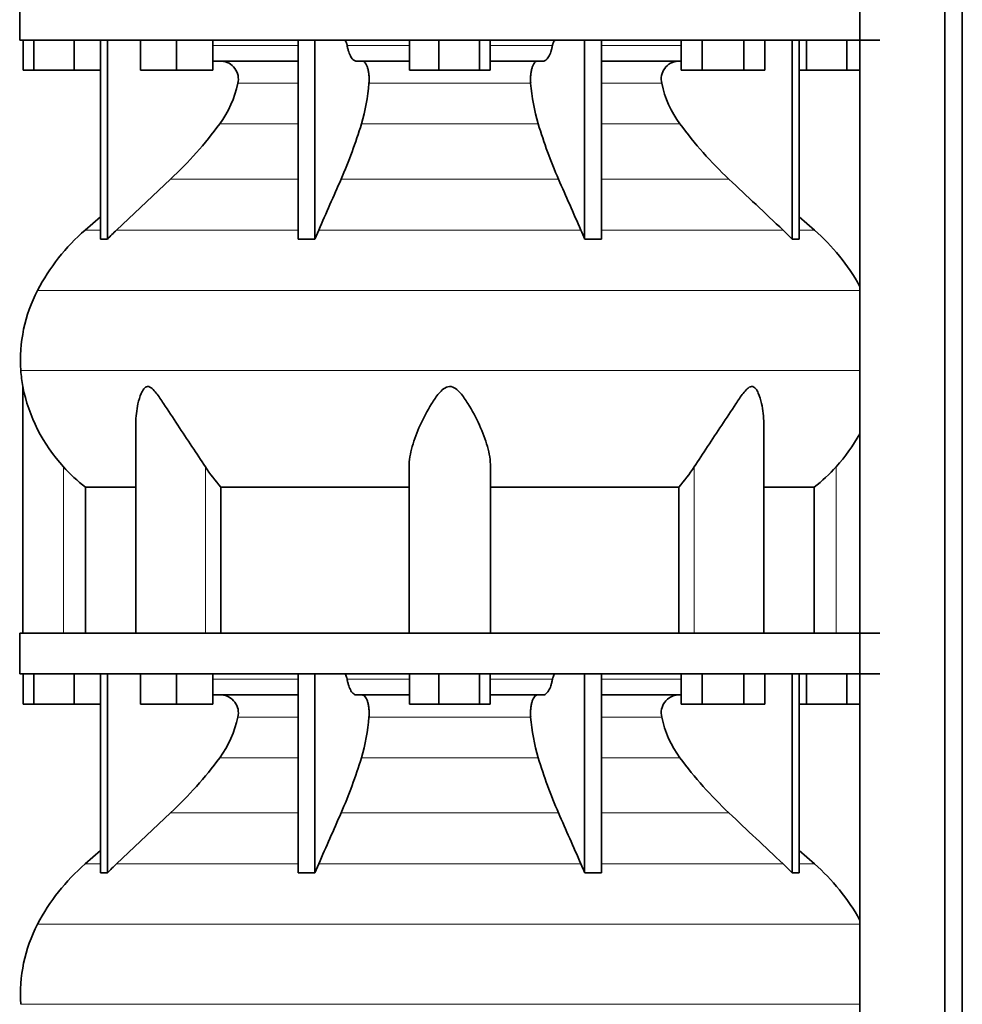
# Model space of a CAD drawing. Header units: millimetres. Extents: x 392 to 1266, y -2435 to 1911.
# Tile 19 of 24: x 890 to 1203, y -88 to 238. Entities that reach past the tile are written whole.
import ezdxf

# ---------------------------------------------------------------- set-up
doc = ezdxf.new("R2010")
doc.units = ezdxf.units.MM
doc.layers.add('MID_344-6', color=7, linetype='Continuous')
doc.layers.add('VSI344_DIFFUSORE', color=7, linetype='Continuous')

# ---------------------------------------------------------------- blocks, each defined once
blk = doc.blocks.new('SE3')
at = {"layer": 'MID_344-6', "color": 7, "linetype": 'Continuous', "lineweight": 35}
for p, q in [((1168.78, 1118.18), (1168.78, -173.82)), ((1196.92, -173.82), (1196.92, 1118.18)), ((1202.71, -173.82), (1202.71, 1118.18)), ((1168.71, 231.68), (1168.71, 35.18)), ((1168.71, 21.68), (1168.71, -173.82))]:
    blk.add_line(p, q, dxfattribs=at)
at = {"layer": 'VSI344_DIFFUSORE', "color": 7, "linetype": 'Continuous', "lineweight": 35}
for p, q in [((890.41, 245.18), (890.41, 231.68)), ((890.41, 231.68), (1175.41, 231.68)), ((891.53, 221.68), (891.53, 231.68)), ((895.12, 221.68), (895.12, 231.68)), ((908.5, 221.68), (908.5, 231.68)), ((917.2, 165.71), (917.2, 231.68)), ((919.5, 165.71), (919.5, 231.68)), ((930.4, 221.68), (930.4, 231.68)), ((942.4, 221.68), (942.4, 231.68)), ((954.4, 221.68), (954.4, 231.68)), ((982.69, 165.71), (982.69, 231.68)), ((988.23, 165.71), (988.23, 231.68)), ((1019.53, 221.68), (1019.53, 231.68)), ((1029.33, 221.68), (1029.33, 231.68)), ((1042.71, 221.68), (1042.71, 231.68)), ((1046.3, 221.68), (1046.3, 231.68)), ((1077.59, 165.71), (1077.59, 231.68)), ((1083.14, 165.71), (1083.14, 231.68)), ((1109.57, 221.68), (1109.57, 231.68)), ((1116.5, 221.68), (1116.5, 231.68)), ((1130.35, 221.68), (1130.35, 231.68)), ((1137.28, 221.68), (1137.28, 231.68)), ((1146.33, 165.71), (1146.33, 231.68)), ((1148.62, 165.71), (1148.62, 231.68)), ((1151.12, 221.68), (1151.12, 231.68)), ((1164.5, 221.68), (1164.5, 231.68)), ((982.69, 224.68), (954.4, 224.68)), ((1019.53, 224.68), (1002.03, 224.68)), ((1063.8, 224.68), (1046.3, 224.68)), ((1109.57, 224.68), (1083.14, 224.68)), ((895.12, 221.68), (891.53, 221.68)), ((908.5, 221.68), (895.12, 221.68)), ((917.2, 221.68), (908.5, 221.68)), ((942.4, 221.68), (930.4, 221.68)), ((954.4, 221.68), (942.4, 221.68)), ((1029.33, 221.68), (1019.53, 221.68)), ((1042.71, 221.68), (1029.33, 221.68)), ((1046.3, 221.68), (1042.71, 221.68)), ((1116.5, 221.68), (1109.57, 221.68)), ((1130.35, 221.68), (1116.5, 221.68)), ((1137.28, 221.68), (1130.35, 221.68)), ((1151.12, 221.68), (1148.62, 221.68)), ((1164.5, 221.68), (1151.12, 221.68)), ((1168.71, 221.68), (1164.5, 221.68)), ((940.42, 185.58), (922.5, 168.72)), ((917.2, 173.14), (912.12, 168.72)), ((1153.71, 168.72), (1148.62, 173.14)), ((988.23, 165.71), (989.47, 168.72)), ((1143.33, 168.72), (1146.33, 165.71)), ((982.69, 165.71), (988.23, 165.71)), ((1146.33, 165.71), (1148.62, 165.71)), ((891.41, 116.89), (891.41, 35.18)), ((928.9, 104.67), (928.9, 35.18)), ((1136.92, 35.18), (1136.92, 104.69)), ((1019.41, 35.18), (1019.41, 90.28)), ((1046.41, 35.18), (1046.41, 90.28)), ((912.17, 83.55), (928.9, 83.55)), ((912.17, 35.18), (912.17, 83.55)), ((957.08, 83.55), (1019.41, 83.55)), ((957.08, 35.18), (957.08, 83.55)), ((1046.41, 83.55), (1108.75, 83.55)), ((1108.75, 83.55), (1108.75, 35.18)), ((1136.92, 83.55), (1153.66, 83.55)), ((1153.66, 83.55), (1153.66, 35.18)), ((890.41, 35.18), (1175.41, 35.18)), ((890.41, 35.18), (890.41, 21.68)), ((890.41, 21.68), (1175.41, 21.68)), ((891.53, 11.68), (891.53, 21.68)), ((895.12, 11.68), (895.12, 21.68)), ((908.5, 11.68), (908.5, 21.68)), ((917.2, -44.29), (917.2, 21.68)), ((919.5, -44.29), (919.5, 21.68)), ((930.4, 11.68), (930.4, 21.68)), ((942.4, 11.68), (942.4, 21.68)), ((954.4, 11.68), (954.4, 21.68)), ((982.69, -44.29), (982.69, 21.68)), ((988.23, -44.29), (988.23, 21.68)), ((1019.53, 11.68), (1019.53, 21.68)), ((1029.33, 11.68), (1029.33, 21.68)), ((1042.71, 11.68), (1042.71, 21.68)), ((1046.3, 11.68), (1046.3, 21.68)), ((1077.59, -44.29), (1077.59, 21.68)), ((1083.14, -44.29), (1083.14, 21.68)), ((1109.57, 11.68), (1109.57, 21.68)), ((1116.5, 11.68), (1116.5, 21.68)), ((1130.35, 11.68), (1130.35, 21.68)), ((1137.28, 11.68), (1137.28, 21.68)), ((1146.33, -44.29), (1146.33, 21.68)), ((1148.62, -44.29), (1148.62, 21.68)), ((1151.12, 11.68), (1151.12, 21.68)), ((1164.5, 11.68), (1164.5, 21.68)), ((982.69, 14.68), (954.4, 14.68)), ((1019.53, 14.68), (1002.03, 14.68)), ((1063.8, 14.68), (1046.3, 14.68)), ((1109.57, 14.68), (1083.14, 14.68)), ((895.12, 11.68), (891.53, 11.68)), ((908.5, 11.68), (895.12, 11.68)), ((917.2, 11.68), (908.5, 11.68)), ((942.4, 11.68), (930.4, 11.68)), ((954.4, 11.68), (942.4, 11.68)), ((1029.33, 11.68), (1019.53, 11.68)), ((1042.71, 11.68), (1029.33, 11.68)), ((1046.3, 11.68), (1042.71, 11.68)), ((1116.5, 11.68), (1109.57, 11.68)), ((1130.35, 11.68), (1116.5, 11.68)), ((1137.28, 11.68), (1130.35, 11.68)), ((1151.12, 11.68), (1148.62, 11.68)), ((1164.5, 11.68), (1151.12, 11.68)), ((1168.71, 11.68), (1164.5, 11.68)), ((940.42, -24.42), (922.5, -41.28)), ((917.2, -36.86), (912.12, -41.28)), ((1153.71, -41.28), (1148.62, -36.86)), ((988.23, -44.29), (989.47, -41.28)), ((1143.33, -41.28), (1146.33, -44.29)), ((982.69, -44.29), (988.23, -44.29)), ((1146.33, -44.29), (1148.62, -44.29))]:
    blk.add_line(p, q, dxfattribs=at)
at = {"layer": 'VSI344_DIFFUSORE', "color": 4, "linetype": 'Continuous', "lineweight": 9}
for p, q in [((954.4, 229.89), (982.69, 229.89)), ((998.9, 229.89), (1019.53, 229.89)), ((1046.3, 229.89), (1066.93, 229.89)), ((1083.14, 229.89), (1109.57, 229.89)), ((982.69, 217.34), (962.69, 217.34)), ((1059.71, 217.34), (1006.12, 217.34)), ((1103.14, 217.34), (1083.14, 217.34)), ((956.67, 203.87), (982.69, 203.87)), ((1003.63, 203.87), (1062.2, 203.87)), ((1083.14, 203.87), (1109.15, 203.87)), ((940.42, 185.58), (982.69, 185.58)), ((996.9, 185.58), (1068.93, 185.58)), ((1083.14, 185.58), (1125.4, 185.58)), ((917.2, 168.72), (912.12, 168.72)), ((922.5, 168.72), (982.69, 168.72)), ((989.47, 168.72), (1076.35, 168.72)), ((1083.14, 168.72), (1143.33, 168.72)), ((1148.62, 168.72), (1153.71, 168.72)), ((896.34, 148.73), (1168.71, 148.73)), ((1168.71, 122.18), (890.78, 122.18)), ((904.91, 35.18), (904.91, 90.28)), ((951.95, 35.18), (951.95, 90.28)), ((1113.88, 35.18), (1113.88, 90.28)), ((1160.91, 35.18), (1160.91, 90.28)), ((954.4, 19.89), (982.69, 19.89)), ((998.9, 19.89), (1019.53, 19.89)), ((1046.3, 19.89), (1066.93, 19.89)), ((1083.14, 19.89), (1109.57, 19.89)), ((982.69, 7.34), (962.69, 7.34)), ((1059.71, 7.34), (1006.12, 7.34)), ((1103.14, 7.34), (1083.14, 7.34)), ((956.67, -6.13), (982.69, -6.13)), ((1003.63, -6.13), (1062.2, -6.13)), ((1083.14, -6.13), (1109.15, -6.13)), ((940.42, -24.42), (982.69, -24.42)), ((996.9, -24.42), (1068.93, -24.42)), ((1083.14, -24.42), (1125.4, -24.42)), ((912.12, -41.28), (917.2, -41.28)), ((922.5, -41.28), (982.69, -41.28)), ((989.47, -41.28), (1076.35, -41.28)), ((1083.14, -41.28), (1143.33, -41.28)), ((1148.62, -41.28), (1153.71, -41.28)), ((896.34, -61.27), (1168.71, -61.27)), ((1168.71, -87.82), (890.78, -87.82))]:
    blk.add_line(p, q, dxfattribs=at)
at = {"layer": 'VSI344_DIFFUSORE', "color": 7, "linetype": 'Continuous', "lineweight": 35}
for centre, radius, start, end in [((956.96, 218.78), 5.9, 345.894, 86.92), ((1108.86, 218.78), 5.9, 93.08, 194.106), ((928.76, 224.42), 34.66, 323.6456, 348.2168), ((939.35, 222.73), 66.99, 343.65, 355.3858), ((1126.47, 222.73), 66.99, 184.6142, 196.35), ((1137.07, 224.42), 34.66, 191.7832, 216.3544), ((846.09, 285.76), 137.6, 313.2799, 323.4819), ((843.29, 252.5), 167.55, 336.4617, 343.1307), ((1222.54, 252.5), 167.55, 196.8693, 203.5383), ((1219.74, 285.76), 137.6, 216.5181, 226.7201), ((957.08, 117), 68.53, 131, 152.418), ((967.51, 120.88), 65.69, 133.2547, 136.96), ((1011.02, 140), 71.37, 21.1174, 23.731), ((1108.74, 117), 68.53, 28.9585, 49), ((918.35, 147.35), 18.4, 86.4236, 93.5764), ((1080.37, 58.58), 107.17, 88.518, 91.482), ((940.59, 125.62), 49.92, 152.418, 183.9452), ((944.16, 125.86), 53.5, 183.9452, 189.6558), ((945.99, 127.85), 55.66, 191.3531, 222.4473), ((1119.84, 127.85), 55.66, 317.5527, 331.4608), ((944.77, 125.97), 53.5, 221.8382, 232.4484), ((991.99, 115.47), 47.3, 212.1799, 222.4416), ((1073.84, 115.47), 47.3, 317.5584, 327.8201), ((1121.05, 125.97), 53.5, 307.5516, 318.1618), ((956.96, 8.78), 5.9, 345.894, 86.92), ((1108.86, 8.78), 5.9, 93.08, 194.106), ((928.76, 14.42), 34.66, 323.6456, 348.2168), ((939.35, 12.73), 66.99, 343.65, 355.3858), ((1126.47, 12.73), 66.99, 184.6142, 196.35), ((1137.07, 14.42), 34.66, 191.7832, 216.3544), ((846.09, 75.76), 137.6, 313.2799, 323.4819), ((843.29, 42.5), 167.55, 336.4617, 343.1307), ((1222.54, 42.5), 167.55, 196.8693, 203.5383), ((1219.74, 75.76), 137.6, 216.5181, 226.7201), ((957.08, -93), 68.53, 131, 152.418), ((967.51, -89.12), 65.69, 133.2547, 136.96), ((1011.02, -70), 71.37, 21.1174, 23.731), ((1108.74, -93), 68.53, 28.9585, 49), ((918.35, -62.65), 18.4, 86.4236, 93.5764), ((1080.37, -151.42), 107.17, 88.518, 91.482), ((940.59, -84.38), 49.92, 152.418, 183.9452)]:
    blk.add_arc(centre, radius, start, end, dxfattribs=at)
for points, knots in [([(997.83, 231.68), (997.89, 231.68), (997.95, 231.67), (998.06, 231.62), (998.11, 231.59), (998.27, 231.47), (998.37, 231.35), (998.56, 231.03), (998.65, 230.84), (998.76, 230.51), (998.79, 230.4), (998.85, 230.15), (998.88, 230.02), (998.9, 229.89)], [0, 0, 0, 0, 0.125, 0.125, 0.25, 0.25, 0.5, 0.5, 0.75, 0.75, 0.875, 0.875, 1, 1, 1, 1]), ([(1067.99, 231.68), (1067.94, 231.68), (1067.88, 231.67), (1067.77, 231.62), (1067.72, 231.59), (1067.56, 231.47), (1067.45, 231.35), (1067.27, 231.03), (1067.18, 230.84), (1067.07, 230.51), (1067.04, 230.4), (1066.98, 230.15), (1066.95, 230.02), (1066.93, 229.89)], [0, 0, 0, 0, 0.125, 0.125, 0.25, 0.25, 0.5, 0.5, 0.75, 0.75, 0.875, 0.875, 1, 1, 1, 1]), ([(1002.03, 224.68), (1001.86, 224.68), (1001.7, 224.71), (1001.38, 224.83), (1001.22, 224.92), (1000.91, 225.15), (1000.75, 225.3), (1000.45, 225.66), (1000.31, 225.86), (999.89, 226.56), (999.65, 227.11), (999.33, 228.08), (999.23, 228.42), (999.05, 229.14), (998.97, 229.51), (998.9, 229.89)], [0, 0, 0, 0, 0.125, 0.125, 0.25, 0.25, 0.375, 0.375, 0.5, 0.5, 0.75, 0.75, 0.875, 0.875, 1, 1, 1, 1]), ([(1063.8, 224.68), (1063.96, 224.68), (1064.13, 224.71), (1064.45, 224.83), (1064.61, 224.92), (1064.92, 225.15), (1065.07, 225.3), (1065.37, 225.66), (1065.52, 225.86), (1065.93, 226.56), (1066.18, 227.11), (1066.5, 228.08), (1066.6, 228.42), (1066.78, 229.14), (1066.86, 229.51), (1066.93, 229.89)], [0, 0, 0, 0, 0.125, 0.125, 0.25, 0.25, 0.375, 0.375, 0.5, 0.5, 0.75, 0.75, 0.875, 0.875, 1, 1, 1, 1]), ([(1003.88, 224.68), (1004.05, 224.68), (1004.23, 224.62), (1004.56, 224.43), (1004.72, 224.28), (1005.03, 223.89), (1005.18, 223.65), (1005.45, 223.08), (1005.57, 222.77), (1005.79, 222.07), (1005.88, 221.68), (1006.03, 220.87), (1006.08, 220.45), (1006.16, 219.57), (1006.18, 219.13), (1006.18, 218.23), (1006.16, 217.78), (1006.12, 217.34)], [0, 0, 0, 0, 0.125, 0.125, 0.25, 0.25, 0.375, 0.375, 0.5, 0.5, 0.625, 0.625, 0.75, 0.75, 0.875, 0.875, 1, 1, 1, 1]), ([(1061.95, 224.68), (1061.77, 224.68), (1061.6, 224.62), (1061.27, 224.43), (1061.11, 224.28), (1060.79, 223.89), (1060.65, 223.65), (1060.38, 223.08), (1060.26, 222.77), (1060.04, 222.07), (1059.95, 221.68), (1059.8, 220.87), (1059.74, 220.45), (1059.67, 219.57), (1059.65, 219.13), (1059.65, 218.23), (1059.67, 217.78), (1059.71, 217.34)], [0, 0, 0, 0, 0.125, 0.125, 0.25, 0.25, 0.375, 0.375, 0.5, 0.5, 0.625, 0.625, 0.75, 0.75, 0.875, 0.875, 1, 1, 1, 1]), ([(951.95, 90.28), (950.58, 92.44), (949.07, 94.69), (945.93, 99.35), (944.33, 101.74), (941.18, 106.51), (939.64, 108.92), (937.28, 112.48), (936.49, 113.65), (935.23, 115.25), (934.79, 115.76), (933.84, 116.6), (933.3, 116.91), (932.29, 116.86), (931.85, 116.51), (931.17, 115.65), (930.9, 115.13), (930.19, 113.52), (929.86, 112.35), (929.13, 109.05), (928.9, 106.85), (928.9, 104.67)], [0, 0, 0, 0, 0.125, 0.125, 0.25, 0.25, 0.375, 0.375, 0.4375, 0.4375, 0.46875, 0.46875, 0.5, 0.5, 0.53125, 0.53125, 0.5625, 0.5625, 0.625, 0.625, 0.7389823, 0.7389823, 0.7389823, 0.7389823]), ([(1046.41, 90.28), (1046.41, 92.44), (1046.01, 94.69), (1044.7, 99.35), (1043.79, 101.74), (1041.62, 106.51), (1040.37, 108.92), (1038.14, 112.48), (1037.34, 113.65), (1035.94, 115.25), (1035.43, 115.76), (1034.25, 116.6), (1033.55, 116.91), (1032.1, 116.86), (1031.42, 116.51), (1030.27, 115.65), (1029.78, 115.13), (1028.39, 113.52), (1027.61, 112.35), (1025.41, 108.85), (1024.16, 106.42), (1022.01, 101.66), (1021.12, 99.32), (1019.82, 94.71), (1019.41, 92.43), (1019.41, 90.28)], [0, 0, 0, 0, 0.125, 0.125, 0.25, 0.25, 0.375, 0.375, 0.4375, 0.4375, 0.46875, 0.46875, 0.5, 0.5, 0.53125, 0.53125, 0.5625, 0.5625, 0.625, 0.625, 0.75, 0.75, 0.875, 0.875, 1, 1, 1, 1]), ([(1136.92, 104.68), (1136.92, 106.88), (1136.7, 109.11), (1135.94, 112.48), (1135.6, 113.65), (1134.87, 115.25), (1134.59, 115.76), (1133.88, 116.6), (1133.42, 116.91), (1132.39, 116.86), (1131.86, 116.51), (1130.93, 115.65), (1130.5, 115.13), (1129.25, 113.52), (1128.47, 112.35), (1126.14, 108.85), (1124.59, 106.42), (1121.44, 101.66), (1119.87, 99.32), (1116.78, 94.71), (1115.24, 92.43), (1113.88, 90.28)], [0.2596572, 0.2596572, 0.2596572, 0.2596572, 0.375, 0.375, 0.4375, 0.4375, 0.46875, 0.46875, 0.5, 0.5, 0.53125, 0.53125, 0.5625, 0.5625, 0.625, 0.625, 0.75, 0.75, 0.875, 0.875, 1, 1, 1, 1]), ([(997.83, 21.68), (997.89, 21.68), (997.95, 21.67), (998.06, 21.62), (998.11, 21.59), (998.27, 21.47), (998.37, 21.35), (998.56, 21.03), (998.65, 20.84), (998.76, 20.51), (998.79, 20.4), (998.85, 20.15), (998.88, 20.02), (998.9, 19.89)], [0, 0, 0, 0, 0.125, 0.125, 0.25, 0.25, 0.5, 0.5, 0.75, 0.75, 0.875, 0.875, 1, 1, 1, 1]), ([(1002.03, 14.68), (1001.86, 14.68), (1001.7, 14.71), (1001.38, 14.83), (1001.22, 14.92), (1000.91, 15.15), (1000.75, 15.3), (1000.45, 15.66), (1000.31, 15.86), (999.89, 16.56), (999.65, 17.11), (999.33, 18.08), (999.23, 18.42), (999.05, 19.14), (998.97, 19.51), (998.9, 19.89)], [0, 0, 0, 0, 0.125, 0.125, 0.25, 0.25, 0.375, 0.375, 0.5, 0.5, 0.75, 0.75, 0.875, 0.875, 1, 1, 1, 1]), ([(1063.8, 14.68), (1063.96, 14.68), (1064.13, 14.71), (1064.45, 14.83), (1064.61, 14.92), (1064.92, 15.15), (1065.07, 15.3), (1065.37, 15.66), (1065.52, 15.86), (1065.93, 16.56), (1066.18, 17.11), (1066.5, 18.08), (1066.6, 18.42), (1066.78, 19.14), (1066.86, 19.51), (1066.93, 19.89)], [0, 0, 0, 0, 0.125, 0.125, 0.25, 0.25, 0.375, 0.375, 0.5, 0.5, 0.75, 0.75, 0.875, 0.875, 1, 1, 1, 1]), ([(1067.99, 21.68), (1067.94, 21.68), (1067.88, 21.67), (1067.77, 21.62), (1067.72, 21.59), (1067.56, 21.47), (1067.45, 21.35), (1067.27, 21.03), (1067.18, 20.84), (1067.07, 20.51), (1067.04, 20.4), (1066.98, 20.15), (1066.95, 20.02), (1066.93, 19.89)], [0, 0, 0, 0, 0.125, 0.125, 0.25, 0.25, 0.5, 0.5, 0.75, 0.75, 0.875, 0.875, 1, 1, 1, 1]), ([(1003.88, 14.68), (1004.05, 14.68), (1004.23, 14.62), (1004.56, 14.43), (1004.72, 14.28), (1005.03, 13.89), (1005.18, 13.65), (1005.45, 13.08), (1005.57, 12.77), (1005.79, 12.07), (1005.88, 11.68), (1006.03, 10.87), (1006.08, 10.45), (1006.16, 9.57), (1006.18, 9.13), (1006.18, 8.23), (1006.16, 7.78), (1006.12, 7.34)], [0, 0, 0, 0, 0.125, 0.125, 0.25, 0.25, 0.375, 0.375, 0.5, 0.5, 0.625, 0.625, 0.75, 0.75, 0.875, 0.875, 1, 1, 1, 1]), ([(1061.95, 14.68), (1061.77, 14.68), (1061.6, 14.62), (1061.27, 14.43), (1061.11, 14.28), (1060.79, 13.89), (1060.65, 13.65), (1060.38, 13.08), (1060.26, 12.77), (1060.04, 12.07), (1059.95, 11.68), (1059.8, 10.87), (1059.74, 10.45), (1059.67, 9.57), (1059.65, 9.13), (1059.65, 8.23), (1059.67, 7.78), (1059.71, 7.34)], [0, 0, 0, 0, 0.125, 0.125, 0.25, 0.25, 0.375, 0.375, 0.5, 0.5, 0.625, 0.625, 0.75, 0.75, 0.875, 0.875, 1, 1, 1, 1])]:
    blk.add_open_spline(points, degree=3, knots=knots, dxfattribs=at)
for points in [[(989.47, 168.72), (991.95, 174.34), (994.42, 179.96), (996.9, 185.58)], [(1076.35, 168.72), (1073.88, 174.34), (1071.4, 179.96), (1068.93, 185.58)], [(1125.4, 185.58), (1131.38, 179.96), (1137.35, 174.34), (1143.33, 168.72)], [(989.47, -41.28), (991.95, -35.66), (994.42, -30.04), (996.9, -24.42)], [(1076.35, -41.28), (1073.88, -35.66), (1071.4, -30.04), (1068.93, -24.42)], [(1125.4, -24.42), (1131.38, -30.04), (1137.35, -35.66), (1143.33, -41.28)]]:
    blk.add_open_spline(points, degree=3, dxfattribs=at)

msp = doc.modelspace()

# ---------------------------------------------------------------- block references
msp.add_blockref('SE3', (0, 0))

doc.saveas('drawing.dxf')
